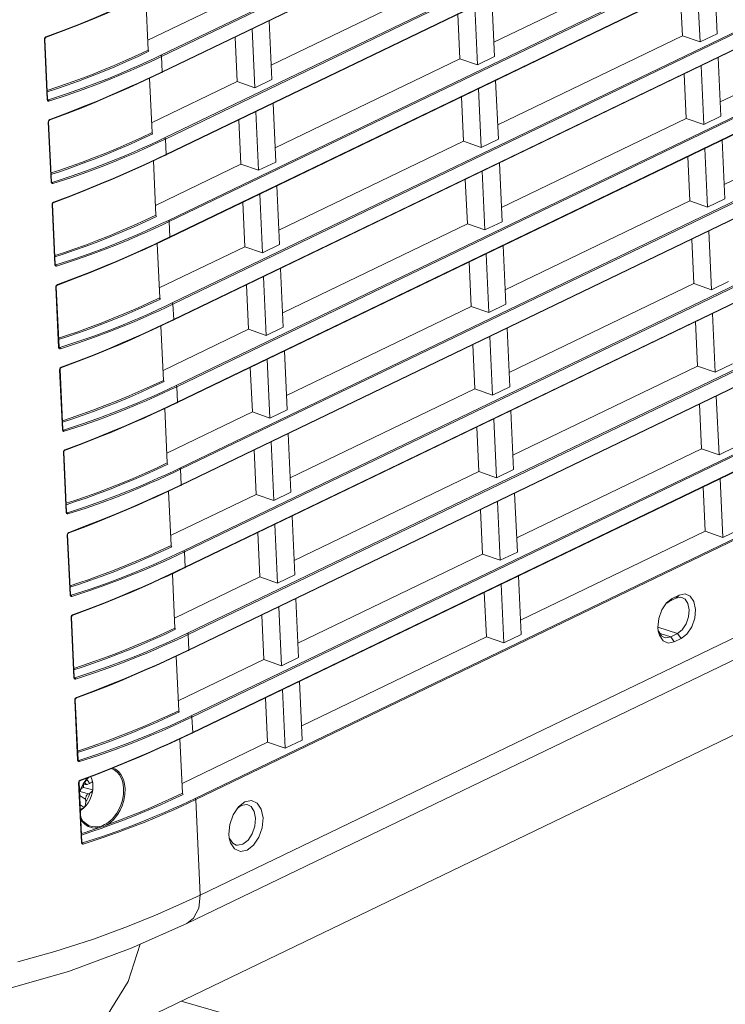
# Model space of a CAD drawing. Header units: millimetres. Extents: x 3925 to 5043, y -86 to 778.
# Tile 81 of 113: x 4837 to 4871, y 20 to 67. Entities that reach past the tile are written whole.
import ezdxf

# ---------------------------------------------------------------- set-up
doc = ezdxf.new("R2010")
doc.units = ezdxf.units.MM
doc.header["$LTSCALE"] = 46.255
for name, color, linetype in [('85-1A626G050DXF_CONTINUOUS_LINE', 7, 'CONTINUOUS'), ('G50-EXT-CAM-DXF_CONTINUOUS_LINE', 7, 'CONTINUOUS'), ('H30-BOTTOM-CDXF_CONTINUOUS_LINE', 7, 'CONTINUOUS'), ('H30-LEFT-COVDXF_CONTINUOUS_LINE', 7, 'CONTINUOUS')]:
    doc.layers.add(name, color=color, linetype=linetype)

msp = doc.modelspace()

# ---------------------------------------------------------------- linework, layer by layer
at = {"layer": '85-1A626G050DXF_CONTINUOUS_LINE', "color": 7, "linetype": 'Continuous', "lineweight": 0}
for p, q in [((4840.4047, 30.4098), (4840.454, 30.279)), ((4839.8851, 29.6968), (4840.2739, 29.5834)), ((4839.9464, 29.8357), (4840.0538, 29.8875)), ((4840.0221, 30.0072), (4840.222, 30.0355)), ((4840.0538, 29.8875), (4840.0481, 30.0109)), ((4840.0538, 29.8875), (4840.4895, 29.7705)), ((4840.3328, 30.0838), (4840.2526, 30.0451)), ((4840.3541, 29.6221), (4840.2739, 29.5834)), ((4840.4946, 29.8291), (4840.4895, 29.7705)), ((4839.8663, 29.5052), (4840.1517, 29.3358)), ((4840.157, 29.2224), (4840.1517, 29.3358)), ((4839.8869, 29.0575), (4840.0776, 28.9353)), ((4839.9422, 28.8546), (4839.8971, 28.8344))]:
    msp.add_line(p, q, dxfattribs=at)
for points in [[(4840.1135, 30.1668), (4840.1176, 30.1321), (4840.1267, 30.101), (4840.1402, 30.0749), (4840.1578, 30.0547), (4840.1786, 30.0413), (4840.202, 30.0351), (4840.222, 30.0355)], [(4840.1962, 30.2502), (4840.1989, 30.249), (4840.2392, 30.2198), (4840.2753, 30.1821), (4840.3067, 30.1365), (4840.3328, 30.0838)], [(4840.3328, 30.0838), (4840.3761, 30.1061), (4840.4118, 30.1277), (4840.4395, 30.1483), (4840.4591, 30.1676), (4840.4704, 30.1854)], [(4840.454, 30.279), (4840.4885, 30.1168), (4840.5003, 29.95), (4840.4912, 29.7823)], [(4840.4704, 30.1854), (4840.481, 30.1259), (4840.4888, 30.0664), (4840.4941, 30.0068), (4840.4968, 29.9473)], [(4840.3541, 29.6221), (4840.3338, 29.5469), (4840.3079, 29.4738), (4840.2768, 29.4037), (4840.2408, 29.3377), (4840.2007, 29.277), (4840.157, 29.2224)], [(4840.4912, 29.7823), (4840.4626, 29.6169), (4840.4163, 29.4572), (4840.3528, 29.3041), (4840.2737, 29.1615), (4840.1795, 29.0316)], [(4840.222, 30.0355), (4840.227, 30.0364), (4840.2526, 30.0451)], [(4840.4895, 29.7705), (4840.475, 29.7281), (4840.4474, 29.6887), (4840.4068, 29.653), (4840.3541, 29.6221)], [(4840.4968, 29.9473), (4840.497, 29.888), (4840.4946, 29.8291)], [(4840.157, 29.2224), (4840.1567, 29.1671), (4840.1518, 29.1204), (4840.144, 29.0806), (4840.1342, 29.0462), (4840.1227, 29.0155), (4840.1096, 28.9873), (4840.0946, 28.9606), (4840.0776, 28.9353)], [(4840.2739, 29.5834), (4840.2486, 29.5677), (4840.2246, 29.5453), (4840.2028, 29.5174), (4840.184, 29.4848), (4840.169, 29.449), (4840.1584, 29.4112), (4840.1526, 29.373), (4840.1517, 29.3358)], [(4840.1795, 29.0316), (4840.0719, 28.9178), (4839.9576, 28.8264), (4839.8991, 28.7924)], [(4840.0776, 28.9353), (4840.0355, 28.9064), (4839.9903, 28.8795), (4839.9422, 28.8546)]]:
    msp.add_lwpolyline(points, dxfattribs=at)
at = {"layer": 'G50-EXT-CAM-DXF_CONTINUOUS_LINE', "color": 7, "linetype": 'Continuous', "lineweight": 0}
msp.add_line((4848.3996, 18.6128), (4844.7059, 19.6872), dxfattribs=at)
at = {"layer": 'H30-BOTTOM-CDXF_CONTINUOUS_LINE', "color": 7, "linetype": 'Continuous', "lineweight": 0}
msp.add_line((4838.5536, 16.7227), (4935.21, 63.2964), dxfattribs=at)
msp.add_lwpolyline([(4838.5715, 16.7341), (4839.3228, 17.1583), (4840.9376, 18.6196), (4842.1875, 20.6306), (4842.7572, 22.4031)], dxfattribs=at)
at = {"layer": 'H30-LEFT-COVDXF_CONTINUOUS_LINE', "color": 7, "linetype": 'Continuous', "lineweight": 0}
for p, q in [((4940.3988, 111.4233), (4843.7423, 64.8497)), ((4940.4341, 111.3678), (4843.7776, 64.7942)), ((4843.7719, 64.043), (4940.4678, 110.6354)), ((4843.7802, 64.0256), (4940.4367, 110.5993)), ((4940.5802, 107.4805), (4843.9238, 60.9069)), ((4940.6155, 107.425), (4843.9591, 60.8514)), ((4843.9534, 60.1002), (4940.6492, 106.6927)), ((4843.9617, 60.0828), (4940.6181, 106.6565)), ((4940.7617, 103.5377), (4844.1052, 56.9641)), ((4940.797, 103.4823), (4844.1405, 56.9086)), ((4844.1349, 56.1574), (4940.8307, 102.7499)), ((4844.1431, 56.14), (4940.7996, 102.7137)), ((4940.9431, 99.595), (4844.2867, 53.0213)), ((4940.9784, 99.5395), (4844.322, 52.9658)), ((4844.3163, 52.2146), (4941.0121, 98.8071)), ((4844.3246, 52.1973), (4940.9811, 98.7709)), ((4941.1246, 95.6522), (4844.4681, 49.0785)), ((4941.1599, 95.5967), (4844.5034, 49.023)), ((4844.4978, 48.2719), (4941.1936, 94.8643)), ((4844.5061, 48.2545), (4941.1625, 94.8281)), ((4941.306, 91.7094), (4844.6496, 45.1357)), ((4941.3414, 91.6539), (4844.6849, 45.0803)), ((4844.6792, 44.3291), (4941.3751, 90.9215)), ((4844.6875, 44.3117), (4941.344, 90.8854)), ((4941.4875, 87.7666), (4844.8311, 41.193)), ((4941.5228, 87.7111), (4844.8664, 41.1375)), ((4844.8607, 40.3863), (4941.5565, 86.9787)), ((4844.869, 40.3689), (4941.5254, 86.9426)), ((4941.669, 83.8238), (4845.0125, 37.2502)), ((4941.7043, 83.7684), (4845.0478, 37.1947)), ((4845.0421, 36.4435), (4941.738, 83.036)), ((4845.0504, 36.4261), (4941.7069, 82.9998)), ((4941.8504, 79.8811), (4845.194, 33.3074)), ((4941.8857, 79.8256), (4845.2293, 33.2519)), ((4845.2236, 32.5007), (4941.9194, 79.0932)), ((4845.2319, 32.4834), (4941.8883, 79.057)), ((4942.0319, 75.9383), (4845.3754, 29.3646)), ((4942.0672, 75.8828), (4845.4107, 29.3091)), ((4942.2768, 71.3273), (4845.6204, 24.7537)), ((4941.6328, 69.9654), (4844.9764, 23.3918)), ((4859.6468, 65.4722), (4868.467, 69.7222)), ((4870.18, 68.6858), (4870.3092, 65.8795)), ((4849.016, 64.38), (4857.8362, 68.63)), ((4869.4899, 65.4847), (4869.3608, 68.2911)), ((4868.5508, 67.9008), (4868.6484, 65.7794)), ((4843.1425, 65.097), (4843.023, 67.695)), ((4843.1208, 65.5696), (4847.2054, 67.5378)), ((4859.5492, 67.5936), (4859.6784, 64.7873)), ((4857.92, 66.8086), (4858.0176, 64.6872)), ((4858.8591, 64.3925), (4858.73, 67.1989)), ((4870.4591, 62.6217), (4879.2792, 66.8716)), ((4848.9184, 66.5014), (4849.0476, 63.6951)), ((4848.2283, 63.3003), (4848.0992, 66.1067)), ((4870.3092, 65.8795), (4869.4899, 65.4847)), ((4838.3171, 62.7322), (4838.1849, 65.6055)), ((4838.3363, 62.7484), (4838.2041, 65.6216)), ((4838.2131, 65.691), (4838.2584, 65.7257)), ((4847.2892, 65.7164), (4847.3868, 63.595)), ((4859.8283, 61.5294), (4868.6484, 65.7794)), ((4868.6484, 65.7794), (4869.4899, 65.4847)), ((4843.7776, 64.7942), (4843.8113, 64.0618)), ((4849.1975, 60.4372), (4858.0176, 64.6872)), ((4858.0176, 64.6872), (4858.8591, 64.3925)), ((4859.6784, 64.7873), (4858.8591, 64.3925)), ((4870.3615, 64.7431), (4870.4906, 61.9367)), ((4843.3748, 63.832), (4843.7802, 64.0256)), ((4843.4054, 63.868), (4843.7719, 64.043)), ((4868.7322, 63.958), (4868.8299, 61.8366)), ((4869.6714, 61.542), (4869.5422, 64.3483)), ((4842.6261, 63.4841), (4842.9994, 63.656)), ((4842.656, 63.5197), (4843.0297, 63.6918)), ((4842.9994, 63.656), (4843.3748, 63.832)), ((4843.0297, 63.6918), (4843.4054, 63.868)), ((4843.324, 61.1542), (4843.2044, 63.7522)), ((4843.3022, 61.6268), (4847.3868, 63.595)), ((4847.3868, 63.595), (4848.2283, 63.3003)), ((4849.0476, 63.6951), (4848.2283, 63.3003)), ((4859.7307, 63.6509), (4859.8598, 60.8445)), ((4859.0406, 60.4498), (4858.9114, 63.2561)), ((4838.3706, 62.7232), (4838.3336, 62.7434)), ((4838.3458, 62.7256), (4838.3449, 62.7261)), ((4838.3458, 62.7256), (4838.3454, 62.7258)), ((4849.0999, 62.5586), (4849.229, 59.7523)), ((4858.1014, 62.8658), (4858.1991, 60.7444)), ((4870.6406, 58.6789), (4879.4607, 62.9288)), ((4848.4098, 59.3575), (4848.2806, 62.1639)), ((4838.4986, 58.7895), (4838.3664, 61.6627)), ((4838.5178, 58.8056), (4838.3855, 61.6789)), ((4838.3946, 61.7482), (4838.4399, 61.7829)), ((4847.4706, 61.7736), (4847.5683, 59.6522)), ((4860.0098, 57.5867), (4868.8299, 61.8366)), ((4868.8299, 61.8366), (4869.6714, 61.542)), ((4870.4906, 61.9367), (4869.6714, 61.542)), ((4843.9591, 60.8514), (4843.9928, 60.119)), ((4849.379, 56.4945), (4858.1991, 60.7444)), ((4858.1991, 60.7444), (4859.0406, 60.4498)), ((4859.8598, 60.8445), (4859.0406, 60.4498)), ((4870.5429, 60.8003), (4870.6721, 57.9939)), ((4869.8528, 57.5992), (4869.7237, 60.4055)), ((4842.8075, 59.5413), (4843.1809, 59.7133)), ((4842.8374, 59.5769), (4843.2111, 59.7491)), ((4843.1809, 59.7133), (4843.5562, 59.8893)), ((4843.2111, 59.7491), (4843.5869, 59.9252)), ((4843.5055, 57.2114), (4843.3859, 59.8094)), ((4843.5562, 59.8893), (4843.9617, 60.0828)), ((4843.5869, 59.9252), (4843.9534, 60.1002)), ((4849.229, 59.7523), (4848.4098, 59.3575)), ((4859.9121, 59.7081), (4860.0413, 56.9017)), ((4868.9137, 60.0152), (4869.0113, 57.8938)), ((4843.4837, 57.6841), (4847.5683, 59.6522)), ((4847.5683, 59.6522), (4848.4098, 59.3575)), ((4859.222, 56.507), (4859.0929, 59.3133)), ((4838.552, 58.7804), (4838.5151, 58.8006)), ((4838.5273, 58.7829), (4838.5263, 58.7834)), ((4838.5272, 58.7829), (4838.5269, 58.783)), ((4858.2829, 58.923), (4858.3805, 56.8016)), ((4849.2813, 58.6159), (4849.4105, 55.8095)), ((4838.5761, 57.8055), (4838.6213, 57.8401)), ((4847.6521, 57.8308), (4847.7497, 55.7094)), ((4848.5912, 55.4148), (4848.4621, 58.2211)), ((4860.1912, 53.6439), (4869.0113, 57.8938)), ((4869.0113, 57.8938), (4869.8528, 57.5992)), ((4870.6721, 57.9939), (4869.8528, 57.5992)), ((4838.6801, 54.8467), (4838.5478, 57.7199)), ((4838.6992, 54.8628), (4838.567, 57.7361)), ((4844.1405, 56.9086), (4844.1742, 56.1762)), ((4860.0413, 56.9017), (4859.222, 56.507)), ((4849.5604, 52.5517), (4858.3805, 56.8016)), ((4858.3805, 56.8016), (4859.222, 56.507)), ((4870.0343, 53.6564), (4869.9051, 56.4627)), ((4843.3926, 55.8063), (4843.7683, 55.9824)), ((4843.7377, 55.9465), (4844.1431, 56.14)), ((4843.7683, 55.9824), (4844.1349, 56.1574)), ((4869.0952, 56.0725), (4869.1928, 53.9511)), ((4842.989, 55.5985), (4843.3623, 55.7705)), ((4843.0189, 55.6341), (4843.3926, 55.8063)), ((4843.3623, 55.7705), (4843.7377, 55.9465)), ((4843.6869, 53.2686), (4843.5673, 55.8666)), ((4843.6652, 53.7413), (4847.7497, 55.7094)), ((4847.7497, 55.7094), (4848.5912, 55.4148)), ((4849.4105, 55.8095), (4848.5912, 55.4148)), ((4860.0936, 55.7653), (4860.2227, 52.9589)), ((4859.4035, 52.5642), (4859.2743, 55.3705)), ((4838.7335, 54.8377), (4838.6966, 54.8578)), ((4838.7087, 54.8401), (4838.7078, 54.8406)), ((4838.7087, 54.8401), (4838.7083, 54.8402)), ((4849.4628, 54.6731), (4849.5919, 51.8667)), ((4858.4644, 54.9803), (4858.562, 52.8588)), ((4848.7727, 51.472), (4848.6435, 54.2783)), ((4838.8615, 50.9039), (4838.7293, 53.7772)), ((4838.8807, 50.92), (4838.7485, 53.7933)), ((4838.7575, 53.8627), (4838.8028, 53.8974)), ((4847.8336, 53.888), (4847.9312, 51.7666)), ((4860.3727, 49.7011), (4869.1928, 53.9511)), ((4869.1928, 53.9511), (4870.0343, 53.6564)), ((4870.8535, 54.0512), (4870.0343, 53.6564)), ((4844.322, 52.9658), (4844.3557, 52.2334)), ((4849.7419, 48.6089), (4858.562, 52.8588)), ((4858.562, 52.8588), (4859.4035, 52.5642)), ((4860.2227, 52.9589), (4859.4035, 52.5642)), ((4843.9191, 52.0037), (4844.3246, 52.1973)), ((4843.9498, 52.0397), (4844.3163, 52.2146)), ((4870.2158, 49.7136), (4870.0866, 52.52)), ((4843.1705, 51.6557), (4843.5438, 51.8277)), ((4843.2003, 51.6913), (4843.574, 51.8635)), ((4843.5438, 51.8277), (4843.9191, 52.0037)), ((4843.574, 51.8635), (4843.9498, 52.0397)), ((4843.8684, 49.3258), (4843.7488, 51.9238)), ((4843.8466, 49.7985), (4847.9312, 51.7666)), ((4847.9312, 51.7666), (4848.7727, 51.472)), ((4849.5919, 51.8667), (4848.7727, 51.472)), ((4860.275, 51.8225), (4860.4042, 49.0162)), ((4869.2766, 52.1297), (4869.3743, 50.0083)), ((4859.5849, 48.6214), (4859.4558, 51.4278)), ((4838.915, 50.8949), (4838.878, 50.915)), ((4838.8902, 50.8973), (4838.8893, 50.8978)), ((4838.8902, 50.8973), (4838.8898, 50.8975)), ((4858.6458, 51.0375), (4858.7434, 48.9161)), ((4848.9541, 47.5292), (4848.825, 50.3355)), ((4849.6442, 50.7303), (4849.7734, 47.924)), ((4839.0622, 46.9772), (4838.9299, 49.8505)), ((4838.939, 49.9199), (4838.9842, 49.9546)), ((4848.015, 49.9453), (4848.1126, 47.8239)), ((4860.5541, 45.7583), (4869.3743, 50.0083)), ((4869.3743, 50.0083), (4870.2158, 49.7136)), ((4871.035, 50.1084), (4870.2158, 49.7136)), ((4839.043, 46.9611), (4838.9107, 49.8344)), ((4844.5034, 49.023), (4844.5371, 48.2907)), ((4849.9233, 44.6661), (4858.7434, 48.9161)), ((4858.7434, 48.9161), (4859.5849, 48.6214)), ((4860.4042, 49.0162), (4859.5849, 48.6214)), ((4870.3972, 45.7708), (4870.2681, 48.5772)), ((4843.7252, 47.8849), (4844.1006, 48.0609)), ((4843.7555, 47.9207), (4844.1313, 48.0969)), ((4844.0498, 45.383), (4843.9303, 47.9811)), ((4844.1006, 48.0609), (4844.5061, 48.2545)), ((4844.1313, 48.0969), (4844.4978, 48.2719)), ((4869.4581, 48.1869), (4869.5557, 46.0655)), ((4843.3519, 47.7129), (4843.7252, 47.8849)), ((4843.3818, 47.7485), (4843.7555, 47.9207)), ((4844.0281, 45.8557), (4848.1126, 47.8239)), ((4848.1126, 47.8239), (4848.9541, 47.5292)), ((4849.7734, 47.924), (4848.9541, 47.5292)), ((4859.7664, 44.6786), (4859.6373, 47.485)), ((4860.4565, 47.8797), (4860.5857, 45.0734)), ((4858.8273, 47.0947), (4858.9249, 44.9733)), ((4839.0964, 46.9521), (4839.0595, 46.9723)), ((4839.0716, 46.9545), (4839.0707, 46.955)), ((4839.0716, 46.9545), (4839.0713, 46.9547)), ((4849.8257, 46.7875), (4849.9549, 43.9812)), ((4849.1356, 43.5864), (4849.0064, 46.3928)), ((4871.2165, 46.1656), (4870.3972, 45.7708)), ((4839.2244, 43.0183), (4839.0922, 45.8916)), ((4839.2436, 43.0345), (4839.1114, 45.9077)), ((4839.1204, 45.9771), (4839.1657, 46.0118)), ((4848.1965, 46.0025), (4848.2941, 43.8811)), ((4860.7356, 41.8155), (4869.5557, 46.0655)), ((4869.5557, 46.0655), (4870.3972, 45.7708)), ((4844.6849, 45.0803), (4844.7186, 44.3479)), ((4850.1048, 40.7233), (4858.9249, 44.9733)), ((4858.9249, 44.9733), (4859.7664, 44.6786)), ((4860.5857, 45.0734), (4859.7664, 44.6786)), ((4844.282, 44.1181), (4844.6875, 44.3117)), ((4844.3127, 44.1541), (4844.6792, 44.3291)), ((4869.6395, 44.2441), (4869.7372, 42.1227)), ((4870.5787, 41.8281), (4870.4495, 44.6344)), ((4843.5334, 43.7701), (4843.9067, 43.9421)), ((4843.5632, 43.8057), (4843.937, 43.9779)), ((4843.9067, 43.9421), (4844.282, 44.1181)), ((4843.937, 43.9779), (4844.3127, 44.1541)), ((4844.2313, 41.4403), (4844.1117, 44.0383)), ((4844.2095, 41.9129), (4848.2941, 43.8811)), ((4848.2941, 43.8811), (4849.1356, 43.5864)), ((4849.9549, 43.9812), (4849.1356, 43.5864)), ((4860.638, 43.9369), (4860.7671, 41.1306)), ((4859.9479, 40.7358), (4859.8187, 43.5422)), ((4839.2779, 43.0093), (4839.2409, 43.0295)), ((4839.2531, 43.0117), (4839.2522, 43.0122)), ((4839.2531, 43.0117), (4839.2527, 43.0119)), ((4850.0072, 42.8447), (4850.1363, 40.0384)), ((4859.0087, 43.1519), (4859.1064, 41.0305)), ((4849.3171, 39.6436), (4849.1879, 42.45)), ((4839.4059, 39.0755), (4839.2737, 41.9488)), ((4839.4251, 39.0917), (4839.2928, 41.9649)), ((4839.3019, 42.0343), (4839.3471, 42.069)), ((4848.3779, 42.0597), (4848.4756, 39.9383)), ((4860.917, 37.8728), (4869.7372, 42.1227)), ((4869.7372, 42.1227), (4870.5787, 41.8281)), ((4871.4361, 42.2412), (4870.5787, 41.8281)), ((4844.8664, 41.1375), (4844.9001, 40.4051)), ((4850.2862, 36.7805), (4859.1064, 41.0305)), ((4859.1064, 41.0305), (4859.9479, 40.7358)), ((4860.7671, 41.1306), (4859.9479, 40.7358)), ((4843.7148, 39.8274), (4844.0881, 39.9994)), ((4843.7447, 39.863), (4844.1184, 40.0351)), ((4844.0881, 39.9994), (4844.4635, 40.1753)), ((4844.1184, 40.0351), (4844.4942, 40.2113)), ((4844.4127, 37.4975), (4844.2932, 40.0955)), ((4844.4635, 40.1753), (4844.869, 40.3689)), ((4844.4942, 40.2113), (4844.8607, 40.3863)), ((4850.1363, 40.0384), (4849.3171, 39.6436)), ((4860.8194, 39.9942), (4860.9486, 37.1878)), ((4844.391, 37.9702), (4848.4756, 39.9383)), ((4848.4756, 39.9383), (4849.3171, 39.6436)), ((4860.1293, 36.7931), (4860.0002, 39.5994)), ((4839.4593, 39.0665), (4839.4224, 39.0867)), ((4839.4346, 39.069), (4839.4336, 39.0694)), ((4839.4345, 39.069), (4839.4342, 39.0691)), ((4859.1902, 39.2091), (4859.2878, 37.0877)), ((4868.1665, 38.918), (4868.493, 39.0753)), ((4868.493, 39.0753), (4868.34, 38.9245)), ((4868.493, 39.0753), (4868.7777, 39.1318)), ((4850.1886, 38.902), (4850.3178, 36.0956)), ((4867.661, 38.3635), (4867.8885, 38.703)), ((4867.8885, 38.703), (4868.1665, 38.918)), ((4867.9042, 38.6827), (4868.0134, 38.7671)), ((4868.0134, 38.7671), (4868.34, 38.9245)), ((4868.1665, 38.918), (4868.0134, 38.7671)), ((4868.34, 38.9245), (4868.5726, 38.9699)), ((4868.5726, 38.9699), (4868.6256, 38.9601)), ((4839.4833, 38.0916), (4839.5286, 38.1262)), ((4848.5594, 38.1169), (4848.657, 35.9955)), ((4849.4985, 35.7009), (4849.3694, 38.5072)), ((4839.5873, 35.1328), (4839.4551, 38.006)), ((4839.6065, 35.1489), (4839.4743, 38.0222)), ((4845.0478, 37.1947), (4845.0815, 36.4623)), ((4860.9486, 37.1878), (4860.1293, 36.7931)), ((4867.4979, 37.3589), (4867.4795, 37.5252)), ((4868.4173, 37.243), (4867.4813, 37.5349)), ((4867.5538, 37.1546), (4867.4979, 37.3589)), ((4868.0908, 37.0856), (4867.5814, 37.2445)), ((4868.4173, 37.243), (4868.0908, 37.0856)), ((4868.5886, 36.9978), (4868.4173, 37.243)), ((4850.4677, 32.8378), (4859.2878, 37.0877)), ((4859.2878, 37.0877), (4860.1293, 36.7931)), ((4868.2621, 36.8404), (4868.0908, 37.0856)), ((4868.5886, 36.9978), (4868.2621, 36.8404)), ((4844.2696, 36.0566), (4844.645, 36.2326)), ((4844.2999, 36.0924), (4844.6756, 36.2685)), ((4844.645, 36.2326), (4845.0504, 36.4261)), ((4844.6756, 36.2685), (4845.0421, 36.4435)), ((4843.8963, 35.8846), (4844.2696, 36.0566)), ((4843.9262, 35.9202), (4844.2999, 36.0924)), ((4844.5942, 33.5547), (4844.4746, 36.1527)), ((4844.5725, 34.0274), (4848.657, 35.9955)), ((4848.657, 35.9955), (4849.4985, 35.7009)), ((4850.3178, 36.0956), (4849.4985, 35.7009)), ((4839.6408, 35.1237), (4839.6038, 35.1439)), ((4839.616, 35.1262), (4839.6151, 35.1267)), ((4839.616, 35.1262), (4839.6156, 35.1263)), ((4850.3701, 34.9592), (4850.4992, 32.1528)), ((4849.68, 31.7581), (4849.5508, 34.5644)), ((4839.7688, 31.19), (4839.6366, 34.0633)), ((4839.788, 31.2061), (4839.6558, 34.0794)), ((4839.6648, 34.1488), (4839.7101, 34.1835)), ((4848.7408, 34.1741), (4848.8385, 32.0527)), ((4845.2293, 33.2519), (4845.263, 32.5195)), ((4844.8264, 32.2898), (4845.2319, 32.4834)), ((4844.8571, 32.3258), (4845.2236, 32.5007)), ((4844.0778, 31.9418), (4844.4511, 32.1138)), ((4844.1076, 31.9774), (4844.4813, 32.1496)), ((4844.4511, 32.1138), (4844.8264, 32.2898)), ((4844.4813, 32.1496), (4844.8571, 32.3258)), ((4844.7757, 29.6119), (4844.6561, 32.2099)), ((4844.7539, 30.0846), (4848.8385, 32.0527)), ((4848.8385, 32.0527), (4849.68, 31.7581)), ((4850.4992, 32.1528), (4849.68, 31.7581)), ((4839.8223, 31.181), (4839.7853, 31.2011)), ((4839.7975, 31.1834), (4839.7965, 31.1839)), ((4839.7974, 31.1834), (4839.7971, 31.1836)), ((4840.6841, 31.4611), (4839.8223, 31.181)), ((4840.7139, 31.4033), (4839.8508, 31.1225)), ((4839.8915, 30.2407), (4840.7443, 30.5619)), ((4840.7188, 30.5281), (4841.4647, 30.8215)), ((4840.7443, 30.5619), (4841.4913, 30.8558)), ((4839.9503, 27.2472), (4839.818, 30.1205)), ((4839.9694, 27.2633), (4839.8372, 30.1366)), ((4839.8463, 30.206), (4839.8915, 30.2407)), ((4839.8674, 30.2072), (4840.7188, 30.5281)), ((4840.0277, 30.061), (4840.2453, 30.3497)), ((4840.0449, 30.0588), (4840.2874, 30.3655)), ((4839.8464, 29.67), (4840.0277, 30.061)), ((4839.8601, 29.6401), (4840.0449, 30.0588)), ((4843.2831, 28.9359), (4843.8038, 29.1634)), ((4845.6204, 24.7537), (4845.4107, 29.3091)), ((4847.4434, 28.9606), (4847.7523, 29.1995)), ((4847.7523, 29.1995), (4848.0687, 29.2621)), ((4847.1906, 28.5832), (4847.4434, 28.9606)), ((4847.3908, 28.882), (4847.5739, 29.0236)), ((4847.5739, 29.0236), (4847.827, 29.0737)), ((4847.827, 29.0737), (4847.8956, 29.0604)), ((4839.9484, 27.6184), (4840.3952, 27.7652)), ((4840.3221, 28.0616), (4840.3207, 28.0621)), ((4840.4684, 28.0191), (4840.3221, 28.0616)), ((4840.3952, 27.7652), (4840.8951, 27.9367)), ((4840.3979, 27.8338), (4840.7379, 27.95)), ((4840.6023, 28.0055), (4840.4684, 28.0191)), ((4840.7125, 28.0106), (4840.6023, 28.0055)), ((4840.738, 27.95), (4840.8361, 27.9749)), ((4847.0095, 27.4672), (4846.989, 27.6519)), ((4847.0715, 27.2403), (4847.0095, 27.4672)), ((4840.0037, 27.2382), (4839.9668, 27.2584)), ((4839.9789, 27.2406), (4839.978, 27.2411)), ((4839.9789, 27.2406), (4839.9785, 27.2408))]:
    msp.add_line(p, q, dxfattribs=at)
for points in [[(4838.2343, 65.6923), (4839.0856, 66.0131), (4839.8316, 66.3066), (4840.4881, 66.5744), (4841.0675, 66.8183), (4841.5804, 67.0402), (4842.0372, 67.2426), (4842.4446, 67.4268)], [(4838.2584, 65.7257), (4839.1111, 66.047), (4839.8582, 66.3408), (4840.5156, 66.609), (4841.0957, 66.8532), (4841.6093, 67.0754), (4842.0666, 67.278), (4842.4745, 67.4624)], [(4838.1849, 65.6055), (4838.1909, 65.6487), (4838.2131, 65.691)], [(4838.1849, 65.6055), (4838.2009, 65.6145), (4838.2041, 65.6216)], [(4838.2041, 65.6212), (4838.211, 65.656), (4838.2327, 65.6854), (4838.2444, 65.6924)], [(4838.2444, 65.6924), (4838.2475, 65.6939), (4838.2562, 65.7059), (4838.2584, 65.7257)], [(4838.3153, 63.1034), (4838.7621, 63.2502), (4839.262, 63.4218), (4839.8059, 63.6173), (4840.3759, 63.8323), (4840.9574, 64.0623), (4841.5395, 64.3034), (4842.1107, 64.5507), (4842.6571, 64.7972), (4843.1743, 65.0398)], [(4838.3168, 63.1715), (4838.7332, 63.3083), (4839.2327, 63.4797), (4839.7763, 63.6752), (4840.3459, 63.89), (4840.9272, 64.1199), (4841.5089, 64.3609), (4842.0797, 64.6081), (4842.6256, 64.8545), (4843.1425, 65.0969)], [(4843.1425, 65.097), (4843.1523, 65.0633), (4843.1743, 65.0398)], [(4843.7423, 64.8497), (4843.4178, 64.695), (4843.0761, 64.5359), (4842.6996, 64.365)], [(4843.7776, 64.7942), (4843.4527, 64.6394), (4843.1107, 64.4801), (4842.7338, 64.309)], [(4843.7776, 64.7942), (4843.7723, 64.8169), (4843.7596, 64.8369), (4843.7423, 64.8497)], [(4842.6996, 64.365), (4842.2812, 64.1804), (4841.8122, 63.9803), (4841.2831, 63.7628), (4840.6835, 63.5272), (4840.0035, 63.2736), (4839.2325, 63.0034), (4838.3706, 62.7232)], [(4842.7338, 64.309), (4842.315, 64.1242), (4841.8454, 63.9238), (4841.3156, 63.7061), (4840.7153, 63.4702), (4840.0344, 63.2162), (4839.2622, 62.9456), (4838.3991, 62.6648)], [(4843.8113, 64.0618), (4843.808, 64.0416), (4843.7968, 64.0285), (4843.7802, 64.0256)], [(4838.4157, 61.7495), (4839.2671, 62.0704), (4840.0131, 62.3638), (4840.6696, 62.6316), (4841.249, 62.8756), (4841.7619, 63.0975), (4842.2187, 63.2998), (4842.6261, 63.4841)], [(4838.4399, 61.7829), (4839.2926, 62.1042), (4840.0396, 62.398), (4840.6971, 62.6662), (4841.2772, 62.9105), (4841.7908, 63.1326), (4842.2481, 63.3352), (4842.656, 63.5197)], [(4838.3363, 62.7483), (4838.3331, 62.7412), (4838.3171, 62.7322)], [(4838.3991, 62.6648), (4838.3644, 62.6634), (4838.3346, 62.6827), (4838.3171, 62.7322)], [(4838.3454, 62.7258), (4838.3438, 62.7269), (4838.3368, 62.7436), (4838.3363, 62.7483)], [(4838.3708, 62.7231), (4838.352, 62.7232), (4838.3458, 62.7256)], [(4838.3992, 62.6648), (4838.3951, 62.688), (4838.3849, 62.709), (4838.3708, 62.7231)], [(4838.3664, 61.6627), (4838.3724, 61.7059), (4838.3946, 61.7482)], [(4838.3664, 61.6627), (4838.3824, 61.6717), (4838.3855, 61.6789)], [(4838.3856, 61.6786), (4838.3925, 61.7133), (4838.4141, 61.7426), (4838.4259, 61.7496)], [(4838.4259, 61.7496), (4838.429, 61.7511), (4838.4377, 61.7632), (4838.4398, 61.7829)], [(4838.4983, 59.2287), (4838.9146, 59.3655), (4839.4142, 59.5369), (4839.9578, 59.7324), (4840.5274, 59.9472), (4841.1086, 60.1771), (4841.6903, 60.4181), (4842.2612, 60.6653), (4842.8071, 60.9117), (4843.324, 61.1542)], [(4843.324, 61.1542), (4843.3338, 61.1205), (4843.3558, 61.097)], [(4838.4967, 59.1606), (4838.9436, 59.3074), (4839.4435, 59.479), (4839.9874, 59.6745), (4840.5573, 59.8895), (4841.1389, 60.1195), (4841.721, 60.3606), (4842.2922, 60.6079), (4842.8385, 60.8545), (4843.3558, 61.097)], [(4843.9238, 60.9069), (4843.5992, 60.7522), (4843.2575, 60.5931), (4842.8811, 60.4222)], [(4843.9591, 60.8514), (4843.6342, 60.6966), (4843.2921, 60.5373), (4842.9153, 60.3662)], [(4843.9591, 60.8514), (4843.9538, 60.8741), (4843.941, 60.8941), (4843.9238, 60.9069)], [(4842.8811, 60.4222), (4842.4627, 60.2377), (4841.9936, 60.0375), (4841.4645, 59.8201), (4840.865, 59.5844), (4840.185, 59.3308), (4839.4139, 59.0606), (4838.552, 58.7804)], [(4842.9153, 60.3662), (4842.4964, 60.1815), (4842.0268, 59.981), (4841.4971, 59.7633), (4840.8968, 59.5274), (4840.2159, 59.2734), (4839.4437, 59.0028), (4838.5806, 58.722)], [(4843.9928, 60.119), (4843.9894, 60.0988), (4843.9782, 60.0858), (4843.9617, 60.0828)], [(4838.5972, 57.8067), (4839.4485, 58.1276), (4840.1945, 58.421), (4840.851, 58.6888), (4841.4304, 58.9328), (4841.9434, 59.1547), (4842.4001, 59.357), (4842.8075, 59.5413)], [(4838.6213, 57.8401), (4839.474, 58.1614), (4840.2211, 58.4552), (4840.8785, 58.7234), (4841.4587, 58.9677), (4841.9722, 59.1898), (4842.4295, 59.3924), (4842.8374, 59.5769)], [(4838.5178, 58.8055), (4838.5146, 58.7984), (4838.4986, 58.7895)], [(4838.5806, 58.722), (4838.5458, 58.7207), (4838.516, 58.7399), (4838.4986, 58.7895)], [(4838.5269, 58.783), (4838.5252, 58.7841), (4838.5182, 58.8008), (4838.5178, 58.8055)], [(4838.5523, 58.7803), (4838.5334, 58.7804), (4838.5273, 58.7829)], [(4838.5807, 58.722), (4838.5766, 58.7452), (4838.5663, 58.7662), (4838.5523, 58.7803)], [(4838.6073, 57.8069), (4838.6104, 57.8083), (4838.6191, 57.8204), (4838.6213, 57.8401)], [(4838.5478, 57.7199), (4838.5538, 57.7632), (4838.5761, 57.8055)], [(4838.5478, 57.7199), (4838.5638, 57.7289), (4838.567, 57.7361)], [(4838.567, 57.7358), (4838.574, 57.7706), (4838.5956, 57.7998), (4838.6073, 57.8069)], [(4838.6782, 55.2178), (4839.125, 55.3646), (4839.6249, 55.5362), (4840.1689, 55.7318), (4840.7388, 55.9467), (4841.3203, 56.1767), (4841.9024, 56.4178), (4842.4736, 56.6651), (4843.02, 56.9117), (4843.5372, 57.1542)], [(4838.6798, 55.286), (4839.0961, 55.4227), (4839.5956, 55.5942), (4840.1393, 55.7896), (4840.7088, 56.0044), (4841.2901, 56.2343), (4841.8718, 56.4753), (4842.4427, 56.7225), (4842.9886, 56.969), (4843.5055, 57.2114)], [(4844.1052, 56.9641), (4843.7807, 56.8094), (4843.439, 56.6503), (4843.0625, 56.4794)], [(4844.1405, 56.9086), (4843.8157, 56.7538), (4843.4736, 56.5945), (4843.0967, 56.4235)], [(4843.5055, 57.2114), (4843.5152, 57.1778), (4843.5372, 57.1542)], [(4844.1405, 56.9086), (4844.1352, 56.9313), (4844.1225, 56.9513), (4844.1052, 56.9641)], [(4843.0625, 56.4794), (4842.6441, 56.2949), (4842.1751, 56.0947), (4841.646, 55.8773), (4841.0464, 55.6416), (4840.3665, 55.388), (4839.5954, 55.1178), (4838.7335, 54.8377)], [(4843.0967, 56.4235), (4842.6779, 56.2387), (4842.2083, 56.0383), (4841.6786, 55.8206), (4841.0782, 55.5846), (4840.3973, 55.3306), (4839.6251, 55.06), (4838.762, 54.7792)], [(4844.1742, 56.1762), (4844.1709, 56.156), (4844.1597, 56.143), (4844.1431, 56.14)], [(4838.7787, 53.8639), (4839.63, 54.1848), (4840.376, 54.4782), (4841.0325, 54.7461), (4841.6119, 54.99), (4842.1248, 55.2119), (4842.5816, 55.4142), (4842.989, 55.5985)], [(4838.8028, 53.8974), (4839.6555, 54.2186), (4840.4026, 54.5125), (4841.06, 54.7807), (4841.6401, 55.0249), (4842.1537, 55.247), (4842.611, 55.4496), (4843.0189, 55.6341)], [(4838.6992, 54.8628), (4838.6961, 54.8556), (4838.6801, 54.8467)], [(4838.762, 54.7792), (4838.7273, 54.7779), (4838.6975, 54.7972), (4838.6801, 54.8467)], [(4838.7083, 54.8402), (4838.7067, 54.8413), (4838.6997, 54.858), (4838.6992, 54.8628)], [(4838.7338, 54.8375), (4838.7149, 54.8377), (4838.7087, 54.8401)], [(4838.7621, 54.7792), (4838.758, 54.8024), (4838.7478, 54.8235), (4838.7338, 54.8375)], [(4838.7293, 53.7772), (4838.7353, 53.8204), (4838.7575, 53.8627)], [(4838.7293, 53.7772), (4838.7453, 53.7861), (4838.7485, 53.7933)], [(4838.7485, 53.7931), (4838.7555, 53.8278), (4838.777, 53.857), (4838.7888, 53.8641)], [(4838.7888, 53.8641), (4838.7919, 53.8656), (4838.8006, 53.8776), (4838.8027, 53.8973)], [(4838.8596, 51.2751), (4839.3065, 51.4219), (4839.8064, 51.5934), (4840.3503, 51.789), (4840.9202, 52.0039), (4841.5018, 52.2339), (4842.0839, 52.475), (4842.6551, 52.7223), (4843.2014, 52.9689), (4843.7187, 53.2114)], [(4838.8612, 51.3432), (4839.2775, 51.4799), (4839.7771, 51.6514), (4840.3207, 51.8468), (4840.8903, 52.0617), (4841.4715, 52.2915), (4842.0533, 52.5326), (4842.6241, 52.7798), (4843.17, 53.0262), (4843.6869, 53.2686)], [(4843.6869, 53.2686), (4843.6967, 53.235), (4843.7187, 53.2114)], [(4844.2867, 53.0213), (4843.9621, 52.8667), (4843.6204, 52.7075), (4843.244, 52.5367)], [(4844.322, 52.9658), (4843.9971, 52.811), (4843.6551, 52.6517), (4843.2782, 52.4807)], [(4844.322, 52.9658), (4844.3167, 52.9885), (4844.3039, 53.0085), (4844.2867, 53.0213)], [(4843.244, 52.5367), (4842.8256, 52.3521), (4842.3566, 52.1519), (4841.8275, 51.9345), (4841.2279, 51.6988), (4840.5479, 51.4452), (4839.7768, 51.175), (4838.915, 50.8949)], [(4843.2782, 52.4807), (4842.8593, 52.2959), (4842.3898, 52.0955), (4841.86, 51.8778), (4841.2597, 51.6418), (4840.5788, 51.3879), (4839.8066, 51.1172), (4838.9435, 50.8365)], [(4844.3557, 52.2334), (4844.3524, 52.2133), (4844.3411, 52.2002), (4844.3246, 52.1973)], [(4838.9601, 49.9212), (4839.8115, 50.242), (4840.5574, 50.5354), (4841.214, 50.8033), (4841.7933, 51.0472), (4842.3063, 51.2691), (4842.763, 51.4714), (4843.1705, 51.6557)], [(4838.9842, 49.9546), (4839.837, 50.2759), (4840.584, 50.5697), (4841.2414, 50.8379), (4841.8216, 51.0821), (4842.3351, 51.3043), (4842.7924, 51.5068), (4843.2003, 51.6913)], [(4838.8807, 50.92), (4838.8775, 50.9128), (4838.8615, 50.9039)], [(4838.9435, 50.8365), (4838.9087, 50.8351), (4838.879, 50.8544), (4838.8615, 50.9039)], [(4838.8898, 50.8975), (4838.8881, 50.8985), (4838.8811, 50.9153), (4838.8807, 50.92)], [(4838.9152, 50.8947), (4838.8963, 50.8949), (4838.8902, 50.8973)], [(4838.9436, 50.8365), (4838.9395, 50.8596), (4838.9293, 50.8807), (4838.9152, 50.8947)], [(4838.9107, 49.8344), (4838.9167, 49.8776), (4838.939, 49.9199)], [(4838.9107, 49.8344), (4838.9267, 49.8433), (4838.9299, 49.8505)], [(4838.9299, 49.8503), (4838.9369, 49.885), (4838.9585, 49.9142), (4838.9702, 49.9213)], [(4838.9702, 49.9213), (4838.9733, 49.9228), (4838.9821, 49.9348), (4838.9842, 49.9546)], [(4839.0411, 47.3323), (4839.4879, 47.4791), (4839.9878, 47.6506), (4840.5318, 47.8462), (4841.1017, 48.0611), (4841.6833, 48.2911), (4842.2653, 48.5322), (4842.8365, 48.7795), (4843.3829, 49.0261), (4843.9001, 49.2687)], [(4839.0427, 47.4004), (4839.459, 47.5371), (4839.9586, 47.7086), (4840.5022, 47.904), (4841.0717, 48.1189), (4841.653, 48.3488), (4842.2347, 48.5898), (4842.8056, 48.837), (4843.3515, 49.0834), (4843.8684, 49.3258)], [(4844.4681, 49.0785), (4844.1436, 48.9239), (4843.8019, 48.7648), (4843.4254, 48.5939)], [(4844.5034, 49.023), (4844.1786, 48.8682), (4843.8365, 48.709), (4843.4597, 48.5379)], [(4843.8684, 49.3258), (4843.8781, 49.2922), (4843.9001, 49.2687)], [(4844.5034, 49.023), (4844.4981, 49.0457), (4844.4854, 49.0658), (4844.4681, 49.0785)], [(4843.4254, 48.5939), (4843.007, 48.4093), (4842.538, 48.2091), (4842.0089, 47.9917), (4841.4093, 47.7561), (4840.7294, 47.5025), (4839.9583, 47.2323), (4839.0964, 46.9521)], [(4843.4597, 48.5379), (4843.0408, 48.3531), (4842.5712, 48.1527), (4842.0415, 47.935), (4841.4411, 47.699), (4840.7603, 47.4451), (4839.988, 47.1745), (4839.1249, 46.8937)], [(4844.5371, 48.2907), (4844.5338, 48.2705), (4844.5226, 48.2574), (4844.5061, 48.2545)], [(4839.1416, 45.9784), (4839.9929, 46.2992), (4840.7389, 46.5927), (4841.3954, 46.8605), (4841.9748, 47.1044), (4842.4877, 47.3263), (4842.9445, 47.5287), (4843.3519, 47.7129)], [(4839.1657, 46.0118), (4840.0184, 46.3331), (4840.7655, 46.6269), (4841.4229, 46.8951), (4842.003, 47.1393), (4842.5166, 47.3615), (4842.9739, 47.5641), (4843.3818, 47.7485)], [(4839.0622, 46.9772), (4839.059, 46.9701), (4839.043, 46.9611)], [(4839.1249, 46.8937), (4839.0902, 46.8923), (4839.0604, 46.9116), (4839.043, 46.9611)], [(4839.0713, 46.9547), (4839.0696, 46.9558), (4839.0626, 46.9725), (4839.0622, 46.9772)], [(4839.0967, 46.952), (4839.0778, 46.9521), (4839.0716, 46.9545)], [(4839.1251, 46.8937), (4839.121, 46.9169), (4839.1107, 46.9379), (4839.0967, 46.952)], [(4839.0922, 45.8916), (4839.0982, 45.9348), (4839.1204, 45.9771)], [(4839.0922, 45.8916), (4839.1082, 45.9006), (4839.1114, 45.9077)], [(4839.1114, 45.9075), (4839.1184, 45.9422), (4839.1399, 45.9714), (4839.1517, 45.9785)], [(4839.1517, 45.9785), (4839.1548, 45.98), (4839.1635, 45.992), (4839.1656, 46.0118)], [(4839.2225, 43.3895), (4839.6694, 43.5363), (4840.1693, 43.7079), (4840.7132, 43.9034), (4841.2831, 44.1183), (4841.8647, 44.3484), (4842.4468, 44.5895), (4843.018, 44.8368), (4843.5644, 45.0833), (4844.0816, 45.3259)], [(4839.2241, 43.4576), (4839.6405, 43.5944), (4840.14, 43.7658), (4840.6836, 43.9613), (4841.2532, 44.1761), (4841.8344, 44.406), (4842.4162, 44.647), (4842.987, 44.8942), (4843.5329, 45.1406), (4844.0498, 45.383)], [(4844.6496, 45.1357), (4844.325, 44.9811), (4843.9833, 44.822), (4843.6069, 44.6511)], [(4844.0498, 45.383), (4844.0596, 45.3494), (4844.0816, 45.3259)], [(4844.6849, 45.0803), (4844.6796, 45.103), (4844.6669, 45.123), (4844.6496, 45.1357)], [(4844.6849, 45.0803), (4844.36, 44.9255), (4844.018, 44.7662), (4843.6411, 44.5951)], [(4843.6069, 44.6511), (4843.1885, 44.4665), (4842.7195, 44.2663), (4842.1904, 44.0489), (4841.5908, 43.8133), (4840.9108, 43.5597), (4840.1397, 43.2895), (4839.2779, 43.0093)], [(4843.6411, 44.5951), (4843.2222, 44.4103), (4842.7527, 44.2099), (4842.2229, 43.9922), (4841.6226, 43.7563), (4840.9417, 43.5023), (4840.1695, 43.2317), (4839.3064, 42.9509)], [(4844.7186, 44.3479), (4844.7153, 44.3277), (4844.7041, 44.3146), (4844.6875, 44.3117)], [(4839.323, 42.0356), (4840.1744, 42.3565), (4840.9203, 42.6499), (4841.5769, 42.9177), (4842.1563, 43.1616), (4842.6692, 43.3835), (4843.126, 43.5859), (4843.5334, 43.7701)], [(4839.3471, 42.069), (4840.1999, 42.3903), (4840.9469, 42.6841), (4841.6044, 42.9523), (4842.1845, 43.1965), (4842.6981, 43.4187), (4843.1554, 43.6213), (4843.5632, 43.8057)], [(4839.2436, 43.0344), (4839.2404, 43.0273), (4839.2244, 43.0183)], [(4839.3064, 42.9509), (4839.2717, 42.9495), (4839.2419, 42.9688), (4839.2244, 43.0183)], [(4839.2527, 43.0119), (4839.2511, 43.013), (4839.244, 43.0297), (4839.2436, 43.0344)], [(4839.2781, 43.0092), (4839.2592, 43.0093), (4839.2531, 43.0117)], [(4839.3065, 42.9509), (4839.3024, 42.9741), (4839.2922, 42.9951), (4839.2781, 43.0092)], [(4839.2737, 41.9488), (4839.2797, 41.992), (4839.3019, 42.0343)], [(4839.2737, 41.9488), (4839.2897, 41.9578), (4839.2928, 41.9649)], [(4839.2929, 41.9645), (4839.2998, 41.9993), (4839.3214, 42.0287), (4839.3331, 42.0357)], [(4839.3331, 42.0357), (4839.3363, 42.0372), (4839.345, 42.0493), (4839.3471, 42.069)], [(4839.404, 39.4467), (4839.8509, 39.5935), (4840.3507, 39.7651), (4840.8947, 39.9606), (4841.4646, 40.1756), (4842.0462, 40.4056), (4842.6283, 40.6467), (4843.1995, 40.894), (4843.7458, 41.1405), (4844.2631, 41.3831)], [(4839.4056, 39.5148), (4839.8219, 39.6516), (4840.3215, 39.823), (4840.8651, 40.0185), (4841.4347, 40.2333), (4842.0159, 40.4632), (4842.5976, 40.7042), (4843.1685, 40.9514), (4843.7144, 41.1978), (4844.2313, 41.4403)], [(4844.2313, 41.4403), (4844.2411, 41.4066), (4844.2631, 41.3831)], [(4844.8311, 41.193), (4844.5065, 41.0383), (4844.1648, 40.8792), (4843.7884, 40.7083)], [(4844.8664, 41.1375), (4844.5415, 40.9827), (4844.1994, 40.8234), (4843.8226, 40.6523)], [(4844.8664, 41.1375), (4844.861, 41.1602), (4844.8483, 41.1802), (4844.8311, 41.193)], [(4843.7884, 40.7083), (4843.37, 40.5238), (4842.9009, 40.3236), (4842.3718, 40.1061), (4841.7723, 39.8705), (4841.0923, 39.6169), (4840.3212, 39.3467), (4839.4593, 39.0665)], [(4843.8226, 40.6523), (4843.4037, 40.4676), (4842.9341, 40.2671), (4842.4044, 40.0494), (4841.8041, 39.8135), (4841.1232, 39.5595), (4840.351, 39.2889), (4839.4878, 39.0081)], [(4844.9001, 40.4051), (4844.8967, 40.3849), (4844.8855, 40.3719), (4844.869, 40.3689)], [(4839.5045, 38.0928), (4840.3558, 38.4137), (4841.1018, 38.7071), (4841.7583, 38.9749), (4842.3377, 39.2189), (4842.8506, 39.4408), (4843.3074, 39.6431), (4843.7148, 39.8274)], [(4839.5286, 38.1262), (4840.3813, 38.4475), (4841.1284, 38.7413), (4841.7858, 39.0095), (4842.366, 39.2538), (4842.8795, 39.4759), (4843.3368, 39.6785), (4843.7447, 39.863)], [(4839.4251, 39.0916), (4839.4219, 39.0845), (4839.4059, 39.0755)], [(4839.4878, 39.0081), (4839.4531, 39.0068), (4839.4233, 39.026), (4839.4059, 39.0755)], [(4839.4342, 39.0691), (4839.4325, 39.0702), (4839.4255, 39.0869), (4839.4251, 39.0916)], [(4839.4596, 39.0664), (4839.4407, 39.0665), (4839.4346, 39.069)], [(4839.488, 39.0081), (4839.4839, 39.0313), (4839.4736, 39.0523), (4839.4596, 39.0664)], [(4868.7777, 39.1318), (4869.0265, 39.0214), (4869.2013, 38.7611), (4869.2755, 38.3906), (4869.2379, 37.9661), (4869.0941, 37.5522), (4868.866, 37.2122), (4868.5886, 36.9978)], [(4868.6256, 38.9601), (4868.774, 38.8788), (4868.9139, 38.6685), (4868.9733, 38.3703), (4868.9433, 38.0289), (4868.8285, 37.6959), (4868.644, 37.4189), (4868.4173, 37.243)], [(4839.4551, 38.006), (4839.4611, 38.0492), (4839.4833, 38.0916)], [(4839.4743, 38.0219), (4839.4813, 38.0566), (4839.5029, 38.0859), (4839.5146, 38.093)], [(4839.5146, 38.093), (4839.5177, 38.0944), (4839.5264, 38.1065), (4839.5286, 38.1262)], [(4867.4795, 37.5252), (4867.5172, 37.9497), (4867.661, 38.3635)], [(4839.4551, 38.006), (4839.4711, 38.015), (4839.4743, 38.0222)], [(4839.5855, 35.5039), (4840.0323, 35.6507), (4840.5322, 35.8223), (4841.0761, 36.0179), (4841.6461, 36.2328), (4842.2276, 36.4628), (4842.8097, 36.7039), (4843.3809, 36.9512), (4843.9273, 37.1978), (4844.4445, 37.4403)], [(4839.5871, 35.5721), (4840.0034, 35.7088), (4840.5029, 35.8802), (4841.0465, 36.0757), (4841.6161, 36.2905), (4842.1974, 36.5204), (4842.7791, 36.7614), (4843.3499, 37.0086), (4843.8959, 37.255), (4844.4127, 37.4975)], [(4845.0125, 37.2502), (4844.688, 37.0955), (4844.3463, 36.9364), (4843.9698, 36.7655)], [(4845.0478, 37.1947), (4844.7229, 37.0399), (4844.3809, 36.8806), (4844.004, 36.7095)], [(4844.4127, 37.4975), (4844.4225, 37.4638), (4844.4445, 37.4403)], [(4845.0478, 37.1947), (4845.0425, 37.2174), (4845.0298, 37.2374), (4845.0125, 37.2502)], [(4867.7905, 37.0543), (4867.6567, 37.1313), (4867.5169, 37.3416), (4867.5111, 37.3626)], [(4868.2621, 36.8404), (4867.9773, 36.784), (4867.7285, 36.8944), (4867.5538, 37.1546)], [(4843.9698, 36.7655), (4843.5514, 36.581), (4843.0824, 36.3808), (4842.5533, 36.1634), (4841.9537, 35.9277), (4841.2738, 35.6741), (4840.5027, 35.4039), (4839.6408, 35.1237)], [(4844.004, 36.7095), (4843.5852, 36.5248), (4843.1156, 36.3243), (4842.5858, 36.1067), (4841.9855, 35.8707), (4841.3046, 35.6167), (4840.5324, 35.3461), (4839.6693, 35.0653)], [(4868.0908, 37.0856), (4867.8581, 37.0402), (4867.7905, 37.0543)], [(4845.0815, 36.4623), (4845.0782, 36.4421), (4845.067, 36.4291), (4845.0504, 36.4261)], [(4839.6859, 34.15), (4840.5373, 34.4709), (4841.2833, 34.7643), (4841.9398, 35.0322), (4842.5192, 35.2761), (4843.0321, 35.498), (4843.4889, 35.7003), (4843.8963, 35.8846)], [(4839.7101, 34.1835), (4840.5628, 34.5047), (4841.3098, 34.7985), (4841.9673, 35.0667), (4842.5474, 35.311), (4843.061, 35.5331), (4843.5183, 35.7357), (4843.9262, 35.9202)], [(4839.6065, 35.1488), (4839.6033, 35.1417), (4839.5873, 35.1328)], [(4839.6693, 35.0653), (4839.6346, 35.064), (4839.6048, 35.0833), (4839.5873, 35.1328)], [(4839.6156, 35.1263), (4839.614, 35.1274), (4839.607, 35.1441), (4839.6065, 35.1488)], [(4839.641, 35.1236), (4839.6222, 35.1237), (4839.616, 35.1262)], [(4839.6694, 35.0653), (4839.6653, 35.0885), (4839.6551, 35.1096), (4839.641, 35.1236)], [(4839.6366, 34.0633), (4839.6426, 34.1065), (4839.6648, 34.1488)], [(4839.6366, 34.0633), (4839.6526, 34.0722), (4839.6558, 34.0794)], [(4839.6558, 34.0789), (4839.6627, 34.1137), (4839.6843, 34.1431), (4839.6961, 34.1502)], [(4839.6961, 34.1502), (4839.6992, 34.1516), (4839.7079, 34.1637), (4839.71, 34.1834)], [(4840.6844, 31.9375), (4841.228, 32.1329), (4841.7976, 32.3477), (4842.3788, 32.5776), (4842.9606, 32.8186), (4843.5314, 33.0658), (4844.0773, 33.3123), (4844.5942, 33.5547)], [(4840.7137, 31.8795), (4841.2576, 32.0751), (4841.8275, 32.29), (4842.4091, 32.52), (4842.9912, 32.7611), (4843.5624, 33.0084), (4844.1087, 33.255), (4844.626, 33.4975)], [(4844.5942, 33.5547), (4844.604, 33.5211), (4844.626, 33.4975)], [(4845.194, 33.3074), (4844.8694, 33.1527), (4844.5277, 32.9936), (4844.1513, 32.8227)], [(4845.2293, 33.2519), (4844.9044, 33.0971), (4844.5623, 32.9378), (4844.1855, 32.7668)], [(4845.2293, 33.2519), (4845.224, 33.2746), (4845.2112, 33.2946), (4845.194, 33.3074)], [(4844.1513, 32.8227), (4843.7329, 32.6382), (4843.2639, 32.438), (4842.7347, 32.2206), (4842.1352, 31.9849), (4841.4552, 31.7313), (4840.6841, 31.4611)], [(4844.1855, 32.7668), (4843.7666, 32.582), (4843.2971, 32.3816), (4842.7673, 32.1639), (4842.167, 31.9279), (4841.4861, 31.674), (4840.7139, 31.4033)], [(4845.263, 32.5195), (4845.2596, 32.4993), (4845.2484, 32.4863), (4845.2319, 32.4834)], [(4841.4913, 30.8558), (4842.1487, 31.124), (4842.7289, 31.3682), (4843.2424, 31.5904), (4843.6997, 31.7929), (4844.1076, 31.9774)], [(4839.7669, 31.5612), (4840.2138, 31.7079), (4840.7137, 31.8795)], [(4839.7685, 31.6293), (4840.1848, 31.766), (4840.6844, 31.9375)], [(4841.4647, 30.8215), (4842.1212, 31.0894), (4842.7006, 31.3333), (4843.2136, 31.5552), (4843.6703, 31.7575), (4844.0778, 31.9418)], [(4839.788, 31.2061), (4839.7848, 31.1989), (4839.7688, 31.19)], [(4839.8508, 31.1225), (4839.816, 31.1212), (4839.7863, 31.1405), (4839.7688, 31.19)], [(4839.7971, 31.1836), (4839.7954, 31.1846), (4839.7884, 31.2014), (4839.788, 31.2061)], [(4839.8225, 31.1808), (4839.8036, 31.181), (4839.7975, 31.1834)], [(4839.8509, 31.1226), (4839.8468, 31.1457), (4839.8365, 31.1668), (4839.8225, 31.1808)], [(4841.3777, 30.7873), (4841.5218, 30.7269), (4841.6636, 30.6175), (4841.7723, 30.4861), (4841.8521, 30.3431), (4841.908, 30.1944), (4841.9464, 30.0302), (4841.9673, 29.8357)], [(4841.445, 30.8138), (4841.5719, 30.7606), (4841.7181, 30.6477), (4841.8303, 30.512), (4841.9126, 30.3642), (4841.9702, 30.2106), (4842.0099, 30.0409), (4842.0314, 29.8398)], [(4839.818, 30.1205), (4839.824, 30.1637), (4839.8463, 30.206)], [(4839.818, 30.1205), (4839.834, 30.1294), (4839.8372, 30.1366)], [(4839.8372, 30.1362), (4839.8441, 30.171), (4839.8658, 30.2003), (4839.8775, 30.2074)], [(4839.8775, 30.2074), (4839.8806, 30.2089), (4839.8894, 30.2209), (4839.8915, 30.2406)], [(4841.9673, 29.8357), (4841.9579, 29.5546), (4841.9079, 29.2782), (4841.8304, 29.0352), (4841.7379, 28.8299), (4841.6366, 28.6563), (4841.5316, 28.5117), (4841.427, 28.3929), (4841.3251, 28.2967), (4841.2275, 28.2196), (4841.1345, 28.1584)], [(4842.0314, 29.8398), (4842.0218, 29.5492), (4841.9702, 29.2634), (4841.8903, 29.0119), (4841.7949, 28.7995), (4841.6905, 28.6199), (4841.5823, 28.4701), (4841.4744, 28.3471), (4841.3694, 28.2474), (4841.2687, 28.1674), (4841.1729, 28.1039)], [(4845.3754, 29.3646), (4845.0509, 29.21), (4844.7092, 29.0509), (4844.3327, 28.88), (4843.9143, 28.6954), (4843.4453, 28.4952), (4842.9162, 28.2778), (4842.3166, 28.0422), (4841.6367, 27.7886), (4840.8656, 27.5184), (4840.0037, 27.2382)], [(4845.4107, 29.3091), (4845.0859, 29.1543), (4844.7438, 28.9951), (4844.367, 28.824), (4843.9481, 28.6392), (4843.4785, 28.4388), (4842.9488, 28.2211), (4842.3484, 27.9851), (4841.6675, 27.7312), (4840.8953, 27.4606), (4840.0322, 27.1798)], [(4843.7438, 29.0656), (4844.2902, 29.3122), (4844.8074, 29.5547)], [(4843.8038, 29.1634), (4844.3021, 29.3895), (4844.7757, 29.6119)], [(4844.7757, 29.6119), (4844.7854, 29.5783), (4844.8074, 29.5547)], [(4845.4107, 29.3091), (4845.4054, 29.3318), (4845.3927, 29.3518), (4845.3754, 29.3646)], [(4848.0687, 29.2621), (4848.3452, 29.1395), (4848.5393, 28.8502), (4848.6217, 28.4386)], [(4840.8951, 27.9367), (4841.4391, 28.1323), (4842.009, 28.3472), (4842.5905, 28.5772), (4843.1726, 28.8183), (4843.7438, 29.0656)], [(4841.1729, 28.1039), (4841.6858, 28.2931), (4842.2153, 28.4971), (4842.7505, 28.7125), (4843.2831, 28.9359)], [(4847.8956, 29.0604), (4848.0482, 28.9756), (4848.2035, 28.7442), (4848.2694, 28.4149)], [(4840.3221, 28.0616), (4840.279, 28.0804), (4840.0236, 28.2757), (4839.9144, 28.4585)], [(4840.1074, 28.1404), (4839.9767, 28.2791), (4839.9184, 28.3717)], [(4846.989, 27.6519), (4847.0308, 28.1234), (4847.1906, 28.5832)], [(4848.6217, 28.4386), (4848.58, 27.9671), (4848.4202, 27.5073), (4848.1669, 27.1294), (4847.8585, 26.891), (4847.542, 26.8284), (4847.2656, 26.951), (4847.0715, 27.2403)], [(4848.2694, 28.4149), (4848.236, 28.0377), (4848.1082, 27.6699), (4847.9055, 27.3676), (4847.6589, 27.1769), (4847.4057, 27.1267), (4847.3371, 27.14)], [(4839.95, 27.6866), (4840.0822, 27.7292), (4840.3979, 27.8338)], [(4840.7379, 27.95), (4840.4863, 27.9582), (4840.2763, 28.0283), (4840.1074, 28.1404)], [(4841.1345, 28.1584), (4841.0548, 28.1136), (4840.9756, 28.0765), (4840.8927, 28.0468), (4840.8043, 28.0246), (4840.7125, 28.0106)], [(4840.7379, 27.95), (4840.7366, 27.975), (4840.7273, 27.9971), (4840.7126, 28.0106)], [(4840.8361, 27.9749), (4840.9225, 28.0011), (4840.9978, 28.0279), (4841.0811, 28.0618), (4841.1728, 28.1039)], [(4841.1729, 28.1039), (4841.165, 28.1257), (4841.1511, 28.1454), (4841.1345, 28.1584)], [(4847.3371, 27.14), (4847.1845, 27.2249), (4847.0292, 27.4562), (4847.025, 27.4715)], [(4839.9694, 27.2633), (4839.9663, 27.2562), (4839.9503, 27.2472)], [(4840.0322, 27.1798), (4839.9975, 27.1784), (4839.9677, 27.1977), (4839.9503, 27.2472)], [(4839.9785, 27.2408), (4839.9769, 27.2419), (4839.9699, 27.2586), (4839.9694, 27.2633)], [(4840.004, 27.238), (4839.9851, 27.2382), (4839.9789, 27.2406)], [(4840.0324, 27.1798), (4840.0282, 27.203), (4840.018, 27.224), (4840.004, 27.238)], [(4845.6204, 24.7537), (4844.6093, 24.2806), (4843.4934, 23.791), (4842.1576, 23.2489), (4840.5264, 22.6508), (4838.6829, 22.0577), (4836.9083, 21.5681)], [(4844.9764, 23.3918), (4845.2971, 23.6404), (4845.5524, 24.1279), (4845.6204, 24.7537)], [(4833.5133, 19.6286), (4836.2656, 20.2177), (4839.3357, 21.1067), (4842.3318, 22.2136), (4844.9763, 23.3917)]]:
    msp.add_lwpolyline(points, dxfattribs=at)

doc.saveas('drawing.dxf')
